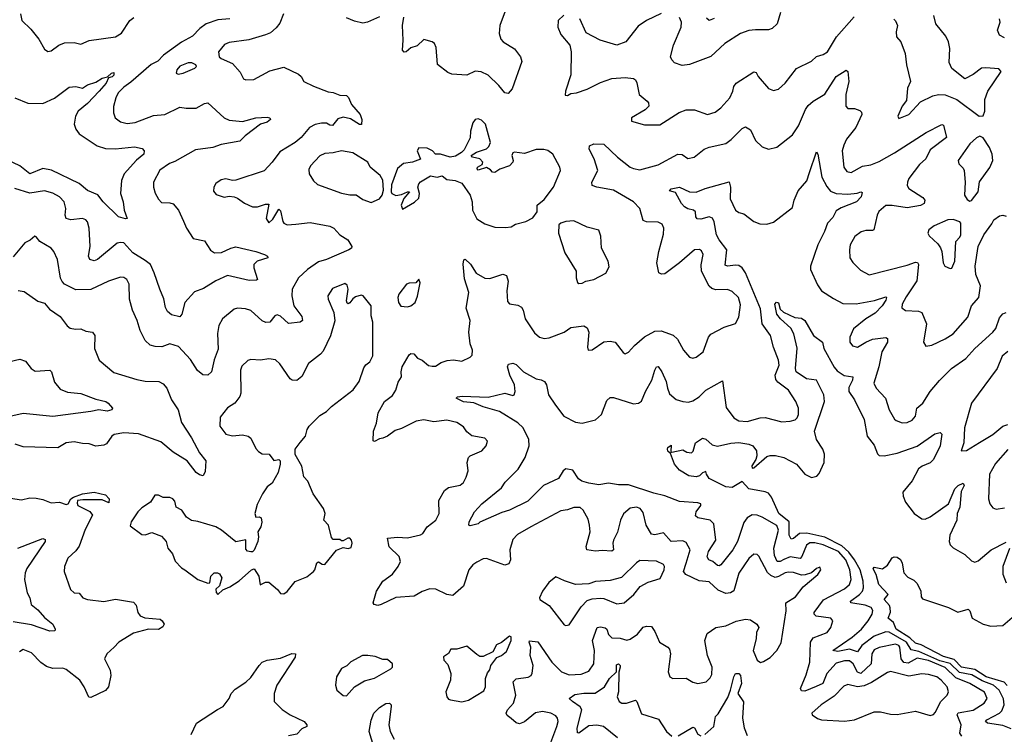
# Model space of a CAD drawing. Extents: x 1995161 to 2088924, y 769148 to 906007.
# Tile 189 of 256: x 2066144 to 2072114, y 812447 to 816779. Entities that reach past the tile are written whole.
import ezdxf

# ---------------------------------------------------------------- set-up
doc = ezdxf.new("R2010")
doc.units = 0

msp = doc.modelspace()

# ---------------------------------------------------------------- linework, layer by layer
at = {"layer": '0CON20XD'}
for points in [[(2069112.5, 816895), (2069055.8, 816744.2), (2069051.9, 816695), (2069061.7, 816661.7), (2069075, 816644.2), (2069145, 816602.5), (2069180, 816555), (2069189.2, 816525), (2069129.4, 816360.6), (2069105, 816331.2), (2069085, 816335.8), (2069050.1, 816380.1), (2068985, 816442.2), (2068942.2, 816462.2), (2068905, 816466.5), (2068855, 816443.1), (2068765, 816448.5), (2068739.3, 816459.3), (2068678.2, 816508.2), (2068670, 816610), (2068658.8, 816635), (2068645, 816646), (2068595, 816659.5), (2068555, 816621.5), (2068515, 816609.4), (2068488, 816585), (2068475, 816582.2), (2068464.6, 816595), (2068468.8, 816655), (2068464.4, 816745), (2068474.2, 816795)], [(2067744.2, 816815.8), (2067722.4, 816757.6), (2067699.8, 816730.2), (2067665, 816700.6), (2067635, 816686.7), (2067533, 816657), (2067415, 816642), (2067385, 816628.8), (2067348.8, 816585), (2067353.3, 816555), (2067365, 816543.8), (2067433.9, 816513.9), (2067481.7, 816461.7), (2067501.1, 816421.1), (2067514.4, 816414.4), (2067563.2, 816416.8), (2067660.3, 816469.7), (2067745, 816492.5), (2067835, 816450), (2067851.2, 816435), (2067866.2, 816405), (2067925, 816375.8), (2068015, 816341.2), (2068045, 816337.1), (2068085, 816321.8), (2068125, 816320), (2068137.4, 816307.4), (2068155.7, 816265), (2068209.4, 816205), (2068217.8, 816175), (2068215.9, 816144.1), (2068205, 816144.2), (2068149.1, 816179.1), (2068105, 816187.9), (2068072.2, 816177.8), (2068041.8, 816138.2), (2068025, 816140), (2068005, 816152.1), (2067975, 816152.3), (2067935, 816143.3), (2067901.5, 816125), (2067850, 816065), (2067815, 816034.6), (2067722.1, 815977.9), (2067675.8, 815915), (2067627.4, 815862.6), (2067455, 815805.7), (2067435, 815804.2), (2067395, 815814.2), (2067365, 815808.6), (2067333.4, 815786.6), (2067320.8, 815765), (2067319.5, 815739.5), (2067335, 815718.8), (2067384.2, 815704.2), (2067415, 815710), (2067445, 815706), (2067465, 815698), (2067506.6, 815666.6), (2067555, 815645.6), (2067586.2, 815643.8), (2067635, 815661.2), (2067655, 815660), (2067639.6, 815575), (2067655, 815548.6), (2067679.7, 815570.3), (2067715, 815630), (2067725, 815620), (2067738.8, 815555), (2067746.7, 815545), (2067765.9, 815535.9), (2067819.1, 815539.1), (2067905, 815550.6), (2068025, 815527.9), (2068048.1, 815515), (2068084.7, 815474.7), (2068133.8, 815445), (2068158, 815405), (2068156, 815395), (2068140, 815385), (2068005, 815326.2), (2067955, 815311.5), (2067888.9, 815265), (2067835.5, 815214.5), (2067795.4, 815145), (2067794.1, 815105), (2067806.8, 815045), (2067855, 814980.8), (2067858.9, 814955), (2067845, 814946.5), (2067775, 814938.1), (2067725, 814982.2), (2067705, 814989.4), (2067690.8, 814985), (2067660, 814945), (2067635.9, 814944.1), (2067615, 814954.3), (2067545, 815015.5), (2067512.7, 815027.3), (2067465, 815030), (2067445, 815023.8), (2067374.6, 814965.4), (2067351.9, 814925), (2067342.9, 814877.1), (2067348.3, 814781.7), (2067323.4, 814716.6), (2067307.5, 814645), (2067285, 814624.5), (2067255, 814626.8), (2067222.2, 814652.2), (2067179.7, 814719.7), (2067107.9, 814797.9), (2067055, 814814.7), (2067006.4, 814796.4), (2066965, 814797.1), (2066935, 814806.9), (2066905.4, 814835), (2066874.6, 814895), (2066856.1, 814956.1), (2066828.5, 815018.5), (2066810.9, 815085), (2066807.9, 815175), (2066794.2, 815205), (2066775, 815216.7), (2066755, 815218.9), (2066682, 815195), (2066575, 815143.3), (2066485, 815142.1), (2066415.6, 815175.6), (2066401.7, 815191.7), (2066392.4, 815212.4), (2066372.9, 815325), (2066352, 815375), (2066336, 815395), (2066266.2, 815435), (2066245, 815462.5), (2066235, 815466.7), (2066207.3, 815442.7), (2066175, 815426), (2066105, 815341.2)], [(2066148.9, 816815), (2066158.1, 816775), (2066212, 816722), (2066260.7, 816660.7), (2066295, 816600), (2066315, 816586.2), (2066335, 816590), (2066381.2, 816625), (2066415, 816639.4), (2066475, 816640.6), (2066515, 816630), (2066565, 816652.9), (2066724.4, 816675.6), (2066762.1, 816697.9), (2066812.9, 816775), (2066837, 816793)], [(2069443.1, 816806.9), (2069408.8, 816775), (2069408, 816735), (2069425, 816690), (2069480, 816625), (2069488, 816585), (2069486.2, 816445), (2069453.3, 816345), (2069451.7, 816321.7), (2069465, 816320), (2069485, 816332.5), (2069520, 816335), (2069585, 816358), (2069665, 816398.6), (2069735, 816423.1), (2069815, 816429.2), (2069865, 816423.8), (2069878.8, 816415), (2069887, 816397), (2069900, 816325), (2069948, 816285), (2069956, 816275), (2069958.8, 816255), (2069937, 816233), (2069853.8, 816185), (2069853.3, 816165), (2069931.7, 816141.7)], [(2070033.6, 816816.4), (2069945, 816774.4), (2069895, 816740), (2069818.8, 816645), (2069765, 816625.6), (2069664.6, 816654.6), (2069579.5, 816699.5), (2069540, 816785)], [(2070758.1, 816821.9), (2070736.1, 816753.9), (2070705.8, 816725), (2070685, 816717.5), (2070605, 816717.9), (2070564.4, 816714.4), (2070515, 816696.5), (2070420.6, 816635), (2070333.9, 816556.1), (2070205, 816507.9), (2070161.7, 816501.7), (2070115, 816518), (2070097.5, 816535), (2070089.4, 816555), (2070108.5, 816625), (2070154.4, 816735), (2070157.5, 816765), (2070145, 816792)], [(2067417.5, 816785), (2067345, 816778.5), (2067275, 816754.6), (2067235.6, 816725), (2067191.1, 816678.9), (2067125, 816643.8), (2067016.3, 816563.7), (2066981.7, 816528.3), (2066941.8, 816508.2), (2066819, 816401), (2066775, 816371.2), (2066741.2, 816335), (2066726.2, 816305), (2066712.5, 816252.5), (2066712.2, 816215), (2066723.1, 816185), (2066755, 816160.5), (2066795, 816150), (2066845, 816156.2), (2066955, 816197.9), (2067025, 816204.6), (2067115, 816250), (2067152.7, 816242.7), (2067215, 816242.5), (2067265, 816272.1), (2067285, 816275.5), (2067383.4, 816183.4), (2067415, 816170.5), (2067495, 816161.8), (2067575, 816183.5), (2067645, 816188.8), (2067661.2, 816185), (2067664.3, 816175), (2067645, 816157.3), (2067605, 816146.9), (2067511.4, 816075), (2067478, 816042), (2067365, 816022.7), (2067314.7, 816005.3), (2067209.4, 815990.6), (2067085, 815919.5), (2067052, 815908), (2066993.6, 815866.3), (2066955.4, 815795), (2066955.4, 815765), (2066965, 815728), (2066985, 815692), (2067005, 815671.4), (2067055, 815669.4), (2067075, 815662.5), (2067107.1, 815625), (2067137.8, 815557.8), (2067155.7, 815515), (2067195, 815453.8), (2067265, 815438), (2067302.1, 815382.1), (2067325, 815365.7), (2067367.3, 815367.3), (2067425, 815394.5), (2067455, 815401.5), (2067575, 815374.5), (2067628.8, 815355), (2067646, 815345), (2067648.8, 815335), (2067584.7, 815315.3), (2067563.9, 815296.1), (2067562.9, 815275), (2067586, 815205), (2067580.7, 815199.3), (2067535, 815197.8), (2067405, 815228), (2067333.7, 815196.3), (2067259.5, 815150.5), (2067205, 815129.4), (2067146.4, 815065), (2067126.5, 814993.5), (2067115, 814978.8), (2067065, 814990.8), (2067040.9, 815010.9), (2067027.5, 815035), (2067018, 815088), (2066994.5, 815145), (2066960.4, 815245), (2066936.4, 815295), (2066905, 815320.4), (2066829.4, 815365), (2066775, 815425.7), (2066755, 815429.4), (2066735, 815424.3), (2066615, 815324.6), (2066595, 815317.9), (2066570, 815325), (2066560.9, 815345), (2066571.2, 815405), (2066565.4, 815515), (2066555, 815554), (2066545, 815565.6), (2066525, 815573.6), (2066455, 815566.8), (2066425.8, 815575), (2066420.4, 815595), (2066424.7, 815635), (2066413.8, 815675), (2066384.8, 815704.8), (2066345, 815727.1), (2066295, 815742.7), (2066205, 815728.2), (2066115, 815755.4)], [(2068325, 816797.5), (2068253.3, 816765), (2068225, 816758.6), (2068175, 816770), (2068125, 816791.2)], [(2069931.7, 816141.7), (2070025, 816142.9), (2070143, 816217), (2070185, 816233.1), (2070235, 816232.9), (2070314.4, 816204.4), (2070361.3, 816218.7), (2070395, 816244.2), (2070449.4, 816305), (2070468.1, 816345), (2070474.5, 816375), (2070488.1, 816395), (2070595, 816464.2), (2070609.7, 816459.7), (2070622.5, 816435), (2070685, 816361.4), (2070715, 816350.8), (2070745, 816357.5), (2070785, 816394.2), (2070855, 816484.2), (2070945, 816527.5), (2070975, 816555.6), (2071015, 816568.2), (2071041.9, 816585), (2071097.3, 816675), (2071203.6, 816796.4)], [(2070355, 816786.7), (2070325, 816774), (2070308.8, 816788.8)], [(2071443.3, 816783.3), (2071455, 816772.5), (2071466, 816745), (2071458, 816705), (2071461.2, 816675), (2071486.2, 816645), (2071514, 816575), (2071522, 816505), (2071545.7, 816405), (2071528, 816365), (2071520.8, 816289.2), (2071495.8, 816255), (2071468.8, 816195), (2071475, 816180), (2071535, 816204), (2071605, 816280.8), (2071681.3, 816318.7), (2071715, 816325.6), (2071755, 816324.4), (2071825.4, 816295.4), (2071962.5, 816195), (2071985, 816196.7), (2071995.5, 816225), (2071996.1, 816295), (2072014.1, 816345), (2072094.2, 816465), (2072081.4, 816481.4), (2072002.2, 816487.8), (2071975, 816485.5), (2071925, 816447.1), (2071875, 816420), (2071795, 816483.8), (2071779.2, 816519.2), (2071783.1, 816605), (2071775.6, 816645.6), (2071759.7, 816679.7), (2071699.2, 816755), (2071687.5, 816805)], [(2072115, 816669.6), (2072084, 816685), (2072072, 816715), (2072089.2, 816765), (2072085.9, 816784.1)], [(2067105, 816448.8), (2067135, 816454.4), (2067206.7, 816485), (2067216.2, 816495), (2067212.5, 816505), (2067187, 816517), (2067165, 816517.1), (2067115, 816496.9), (2067096, 816475), (2067092.5, 816455), (2067105, 816448.8)], [(2066114.2, 816305), (2066194, 816274), (2066285, 816271.8), (2066355, 816302.7), (2066445, 816370.6), (2066485, 816374.4), (2066525, 816364.3), (2066556.1, 816383.9), (2066605, 816400.5), (2066645, 816425.6), (2066677, 816433), (2066701.2, 816455), (2066715, 816458.8), (2066715, 816442.9), (2066705, 816433.1), (2066683, 816427), (2066668.8, 816395), (2066626.6, 816345), (2066555, 816271.8), (2066499.4, 816225), (2066482.5, 816195), (2066473.5, 816145), (2066484.4, 816115), (2066505, 816086.9), (2066614.2, 816015), (2066665, 815998.5), (2066726.1, 815996.1), (2066839.3, 816009.3), (2066887.7, 815997.7), (2066898.8, 815985), (2066896, 815965), (2066851.5, 815928.5), (2066778.1, 815845), (2066761.1, 815805), (2066755.6, 815725), (2066770.8, 815675), (2066777.5, 815625), (2066796.7, 815575), (2066785, 815571.2), (2066743.8, 815585), (2066650.6, 815675), (2066617.1, 815717.1), (2066555, 815744.3), (2066505, 815786.5), (2066337.4, 815867.4), (2066285, 815877.6), (2066205, 815845.8), (2066145, 815893.6), (2066069.1, 815929.1)], [(2069365, 812397.5), (2069401.5, 812495), (2069408.2, 812525), (2069405.4, 812545), (2069395, 812558.2), (2069365, 812576.2), (2069315, 812585.3), (2069272.4, 812577.6), (2069205, 812522.5), (2069175, 812510), (2069155, 812517.5), (2069123.3, 812543.3), (2069100.1, 812560.1), (2069093.2, 812575), (2069101.2, 812595), (2069138.7, 812635), (2069152.9, 812685), (2069135.4, 812765), (2069155, 812782.8), (2069227.2, 812792.8), (2069246.2, 812803.8), (2069252.3, 812817.7), (2069257.3, 812865), (2069239.4, 812925), (2069242.9, 812975), (2069233.1, 813005), (2069235.6, 813014.4), (2069285, 813006.9), (2069370.9, 812885), (2069428.9, 812825), (2069475, 812808), (2069547.9, 812812.1), (2069595, 812829.4), (2069625.4, 812875), (2069628.8, 812955), (2069616.7, 813015), (2069646.2, 813093.8), (2069665, 813098.5), (2069695, 813093.1), (2069704.6, 813084.6), (2069715, 813052.9), (2069735, 813032.1), (2069785, 813029.3), (2069825, 813016.9), (2069845, 813023.1), (2069889.5, 813055), (2069925, 813096.7), (2069945, 813102.9), (2069975, 813100), (2069995, 813071.2), (2070024, 813005), (2070075, 812976), (2070084.2, 812964.2), (2070090, 812935), (2070075.8, 812825), (2070086.7, 812795), (2070105, 812786), (2070185, 812786.9), (2070225, 812764), (2070255, 812755.8), (2070305.6, 812764.4), (2070330.3, 812789.7), (2070340, 812810), (2070343.5, 812855), (2070314.5, 812925), (2070298.1, 813015), (2070311.8, 813058.2), (2070365, 813093.6), (2070425, 813104.5), (2070488, 813132), (2070545.3, 813144.7), (2070575, 813141.5), (2070614.1, 813114.1), (2070625.4, 813095), (2070610.9, 813065), (2070609.3, 813025), (2070592, 812955), (2070615, 812896), (2070635, 812882.5), (2070655, 812887.9), (2070695, 812913.2), (2070734.7, 812955), (2070762.1, 813002.1), (2070791.2, 813195), (2070788.8, 813245), (2070848.8, 813281.2), (2070895, 813341.9), (2070982.5, 813415), (2071002.5, 813445), (2070995, 813460), (2070975, 813452.5), (2070944.4, 813425.6), (2070906.4, 813413.6), (2070885, 813412.7), (2070835, 813428.7), (2070805, 813430.2), (2070785, 813426.7), (2070745, 813403.2), (2070725, 813398.7), (2070699, 813409), (2070679, 813429), (2070625, 813527.5), (2070615, 813537.1), (2070595, 813539.4), (2070565, 813513.3), (2070505, 813424.2), (2070473.5, 813316.5), (2070454.8, 813305.2), (2070425, 813300.8), (2070380.1, 813320.1), (2070325, 813372), (2070265, 813376.7), (2070182.3, 813415), (2070170, 813435), (2070184.7, 813485.3), (2070209.1, 813565), (2070185, 813609.4), (2070165, 813620), (2070095, 813615.3), (2070048.6, 813668.6), (2069995, 813657.3), (2069975, 813660.8), (2069943.2, 813715), (2069925, 813791.4), (2069905.6, 813815), (2069885, 813823.5), (2069845, 813818.9), (2069805, 813784.2), (2069787.3, 813745), (2069768.2, 813671.8), (2069745.4, 813625), (2069741.1, 813605), (2069745.4, 813565), (2069735, 813557.5), (2069675, 813561.9), (2069635, 813557.1), (2069583.8, 813565), (2069579.4, 813585), (2069604.1, 813675), (2069599.7, 813715), (2069591.1, 813751.1), (2069560.4, 813805), (2069541.7, 813821.7), (2069505, 813822.3), (2069465, 813807.3), (2069425, 813801.8), (2069243.3, 813705), (2069162.6, 813657.4), (2069135, 813628), (2069115.5, 813565), (2069120, 813505), (2069110, 813480), (2069085, 813472.7), (2068975, 813512.8), (2068955, 813510.7), (2068915, 813491.3), (2068891.5, 813475), (2068868.2, 813445), (2068834.1, 813345.9), (2068771.2, 813288.8), (2068735, 813295.4), (2068666.5, 813326.5), (2068631.2, 813328.8), (2068585, 813313.3), (2068535, 813284.4), (2068425, 813276.5), (2068335, 813233.8), (2068315, 813228.8), (2068293.6, 813233.6), (2068286.7, 813245), (2068306.9, 813315), (2068345.7, 813375), (2068405, 813418.6), (2068438.5, 813465), (2068452.2, 813495), (2068444.5, 813525), (2068384.3, 813584.3), (2068375, 813636.2), (2068435, 813641.8), (2068495, 813638.2), (2068575, 813655.5), (2068588.9, 813665), (2068615, 813705.8), (2068667.5, 813745), (2068687.8, 813785), (2068685.8, 813865), (2068719.4, 813925), (2068745, 813942.5), (2068815, 813958.1), (2068835, 813974.2), (2068852, 814005), (2068864, 814045), (2068857.5, 814095), (2068865.6, 814124.4), (2068874.6, 814135.4), (2068945.6, 814165), (2068972.7, 814195), (2068980, 814225), (2068965, 814242.7), (2068885, 814257.5), (2068855, 814281.2), (2068835, 814312), (2068795, 814337.5), (2068735, 814351.4), (2068655, 814342), (2068595, 814354.3), (2068547.5, 814345), (2068459.4, 814300.6), (2068421.2, 814288.8), (2068375, 814253.6), (2068345, 814243.3), (2068325, 814239.2), (2068295, 814221.2), (2068287, 814227), (2068288.5, 814285), (2068307.6, 814332.4), (2068318.5, 814395), (2068356.7, 814465), (2068405, 814500.8), (2068425, 814533.8), (2068439.1, 814580.9), (2068458.6, 814615), (2068456.7, 814645), (2068463.5, 814675), (2068505, 814748), (2068515, 814756), (2068534.2, 814754.2), (2068556.4, 814726.4), (2068585, 814716), (2068623.6, 814683.6), (2068645, 814678), (2068665, 814678.8), (2068699.7, 814700.3), (2068737, 814713), (2068775, 814717.1), (2068825, 814710), (2068875, 814733.1), (2068887.1, 814745), (2068890.6, 814775), (2068876.2, 814815), (2068866.9, 814885), (2068875.5, 814955), (2068850.6, 815030.6), (2068866.9, 815125), (2068842.1, 815207.9), (2068833.2, 815296.8), (2068836.2, 815323.8), (2068845, 815328), (2068877.6, 815297.6), (2068912.7, 815242.8), (2068965, 815213.1), (2068995, 815211.2), (2069072.7, 815237.3), (2069095, 815228.8), (2069106.4, 815195), (2069097.3, 815135), (2069101.7, 815071.7), (2069115, 815056), (2069165, 815049.4), (2069186.4, 815036.4), (2069197.4, 815017.4), (2069210, 814965), (2069265, 814881.2), (2069295, 814854), (2069325, 814845.7), (2069355, 814850), (2069445, 814884.4), (2069485, 814912.5), (2069565, 814924.2), (2069585, 814911.2), (2069595.8, 814885), (2069586.7, 814795), (2069590, 814775), (2069615, 814777.5), (2069685, 814826), (2069725, 814830.8), (2069755, 814823.8), (2069802.3, 814762.3), (2069815, 814754), (2069835, 814763.3), (2069871.2, 814805), (2069932.8, 814857.2), (2069995, 814890.5), (2070032.7, 814892.7), (2070106.6, 814866.6), (2070132.6, 814842.6), (2070168.6, 814775), (2070205, 814734), (2070225, 814727.5), (2070246.3, 814733.7), (2070287.5, 814765), (2070320, 814855), (2070335, 814873.8), (2070415, 814916), (2070485, 814936.7), (2070504.2, 814975), (2070515, 815050), (2070503.3, 815095), (2070465, 815132.5), (2070435, 815142.9), (2070365, 815140.9), (2070340.2, 815150.2), (2070324.2, 815164.2), (2070277.7, 815255), (2070276.3, 815293.7), (2070288.6, 815355), (2070277.4, 815377.4), (2070265.5, 815385.5), (2070235, 815384.3), (2070145.3, 815304.7), (2070055, 815238.1), (2070035, 815235.8), (2070018.8, 815245), (2070007.8, 815305), (2070019.1, 815375), (2070048.3, 815478.3), (2070049.2, 815515), (2070039.5, 815539.5), (2070015, 815552), (2069944.6, 815554.6), (2069925, 815562.5), (2069903.8, 815635), (2069865.6, 815675), (2069745, 815745.5), (2069643.4, 815763.4), (2069615.8, 815775), (2069612.5, 815795), (2069650, 815865), (2069627.5, 815935), (2069597.5, 815995), (2069600, 816015), (2069625, 816026), (2069685, 816024.3), (2069768.2, 815945), (2069845, 815886.2), (2069865, 815876.2), (2069905, 815869.5), (2070015, 815900.4), (2070135, 815964.4), (2070161.7, 815961.7), (2070195, 815938.8), (2070234.1, 815945.9), (2070295, 815994.4), (2070325, 816006.4), (2070425, 816028.8), (2070457.4, 816052.6), (2070525, 816120), (2070545, 816129.2), (2070575, 816110.8), (2070605, 816046), (2070645, 816008.8), (2070685, 815994.2), (2070735, 816006.2), (2070829.3, 816080.7), (2070867.1, 816135), (2070908.2, 816235), (2070925, 816259.5), (2070954.7, 816285.3), (2071025, 816328.5), (2071094.4, 816435), (2071155, 816473.3), (2071166, 816465), (2071170.6, 816405), (2071152.7, 816325), (2071152.9, 816255), (2071165, 816241.9), (2071205, 816240), (2071238.2, 816228.2), (2071248.5, 816218.5), (2071250, 816205), (2071214.7, 816125.3), (2071158.1, 816055), (2071142, 816018), (2071131.8, 815985), (2071140.5, 815885), (2071159.6, 815859.6), (2071185, 815853.8), (2071255, 815890.4), (2071305, 815899.7), (2071355, 815920.4), (2071447.9, 815972.1), (2071640, 816095), (2071735, 816143.1), (2071745, 816140), (2071764.5, 816065), (2071665, 815991.1), (2071638.7, 815935), (2071599.1, 815900.9), (2071535, 815815.6), (2071526.4, 815795), (2071525.6, 815775), (2071536, 815756), (2071620.7, 815700.7), (2071631.3, 815685), (2071629.2, 815665), (2071606.9, 815653.1), (2071525, 815638.7), (2071435, 815653.6)], [(2069089.5, 815519.5), (2069125, 815523.8), (2069149.7, 815540.3), (2069213.9, 815556.1), (2069255, 815577.5), (2069282.5, 815615), (2069282.5, 815655), (2069325, 815690), (2069380, 815765), (2069422.9, 815865), (2069418.6, 815885), (2069377.5, 815965), (2069346.8, 815986.8), (2069323.1, 815993.1), (2069275, 815991.8), (2069205, 815968.1), (2069145, 815977.1), (2069135, 815971.2), (2069128, 815955), (2069136.7, 815925), (2069133.8, 815915), (2069115, 815893.8), (2069056.1, 815873.9), (2069025, 815853.3), (2069010, 815855), (2068999.3, 815869.3), (2068975, 815882.5), (2068925, 815867.5), (2068917.5, 815875), (2068920, 815885), (2068948.3, 815901.7), (2068952.5, 815915), (2068935, 815936.7), (2068890, 815945), (2068882.5, 815955), (2068914.2, 815975.8), (2068974.3, 815995.7), (2068988.9, 816011.1), (2068998.1, 816035), (2068968, 816145), (2068945, 816170), (2068925, 816178.8), (2068905, 816173.3), (2068891.2, 816155), (2068877, 816103), (2068875, 816062.5), (2068839.2, 815990.8), (2068823.3, 815975), (2068787.5, 815952.5), (2068754.1, 815945.9), (2068695, 815963.8), (2068665, 815963.3), (2068647.5, 815985), (2068615, 816000), (2068565, 816002.5), (2068553.8, 815985), (2068575, 815933.3), (2068525, 815915.6), (2068472.3, 815907.7), (2068435, 815876.7), (2068397.7, 815777.7), (2068396.1, 815736.1), (2068401.2, 815725), (2068425, 815714), (2068460, 815720), (2068495, 815736.7), (2068507.5, 815735), (2068474, 815696), (2068456.7, 815655), (2068465, 815630), (2068537.3, 815672.7), (2068563.6, 815696.4), (2068568.8, 815725), (2068557.5, 815765), (2068563.8, 815785), (2068574.2, 815795.8), (2068635, 815832.5), (2068675, 815824.2), (2068705, 815832.5), (2068735, 815811.2), (2068785, 815804), (2068825, 815787.5), (2068875.9, 815715.9), (2068888, 815675), (2068889.2, 815625), (2068915, 815571.2), (2068965, 815542), (2069025, 815522.5), (2069089.5, 815519.5)], [(2071905, 815680), (2071915, 815682.5), (2071955.6, 815735), (2071963, 815797), (2072027.3, 815882.7), (2072043.8, 815925), (2072040, 815965), (2072024.2, 816005), (2071985, 816063.3), (2071965, 816073.3), (2071945.9, 816064.1), (2071905, 816026.2), (2071833.8, 815925), (2071838.8, 815905), (2071865, 815880), (2071871.2, 815865), (2071876.2, 815795), (2071872.5, 815715), (2071889.5, 815689.5), (2071905, 815680)], [(2068275, 815672), (2068325, 815692.9), (2068341.9, 815715), (2068350.6, 815745), (2068345.5, 815805.5), (2068330, 815835), (2068270, 815885), (2068256, 815915), (2068165, 815971.4), (2068095, 815984.4), (2068045, 815971.8), (2067995, 815969.1), (2067965, 815954.4), (2067906.9, 815893.1), (2067898.3, 815871.7), (2067899.1, 815845), (2067925, 815803.3), (2067950.2, 815780.2), (2068095, 815727.5), (2068145, 815717.1), (2068185, 815717.5), (2068225, 815690), (2068275, 815672)], [(2071856.1, 812436.1), (2071843.7, 812455), (2071851.9, 812505), (2071828.5, 812565), (2071835, 812578.2), (2071925, 812593.6), (2071992.2, 812635), (2072011.1, 812665), (2071995, 812701.8), (2071904.6, 812755), (2071819.3, 812789.3), (2071755, 812852.9), (2071655.1, 812895.1), (2071585, 812908.9), (2071530.7, 812879.3), (2071505, 812881.4), (2071489.4, 812905), (2071481.1, 812975), (2071474.5, 812985), (2071455, 812993.6), (2071355, 812973.5), (2071325, 812958.5), (2071311.8, 812935), (2071306.2, 812875), (2071245, 812815.8), (2071225, 812823.5), (2071197, 812875), (2071175, 812891.7), (2071145, 812893), (2071095, 812877.6), (2071037.1, 812815), (2071014, 812756), (2070973.5, 812736.5), (2070905, 812708.7), (2070885, 812711.1), (2070878.2, 812725), (2070912.4, 812807.6), (2070934.7, 812884.7), (2070939.8, 813005), (2070955, 813031.3), (2071040, 813065), (2071063.3, 813095), (2071074, 813135), (2071061.4, 813151.4), (2070974.2, 813164.2), (2070961.5, 813175), (2070961.2, 813185), (2071018, 813262), (2071145, 813328.1), (2071175.5, 813354.5), (2071186, 813385), (2071178.5, 813445), (2071153.7, 813505), (2071108.5, 813555), (2071015, 813595.5), (2070965, 813608), (2070935, 813607.1), (2070915.6, 813594.4), (2070887.4, 813525), (2070876.2, 813513.8), (2070815, 813523.1), (2070777, 813507), (2070755, 813494.2), (2070737.5, 813495), (2070721.7, 813531.7), (2070717.6, 813575), (2070745.2, 813685), (2070735, 813713.1), (2070645, 813763.8), (2070615, 813775.5), (2070585, 813777.8), (2070555, 813760), (2070535, 813731.9), (2070496.7, 813615), (2070468.9, 813565), (2070395, 813474.2), (2070385, 813468.6), (2070375, 813471.1), (2070346.9, 813495), (2070322.2, 813505), (2070313, 813523), (2070320.2, 813555), (2070364.1, 813625), (2070352.4, 813722.4), (2070330, 813745), (2070255, 813759.6), (2070241.5, 813771.5), (2070245.4, 813795), (2070273.6, 813835), (2070274.2, 813845), (2070255, 813851.2), (2070145, 813858.1), (2070055, 813893.6), (2069989.7, 813909.7), (2069835, 813959.2), (2069775, 813960), (2069715, 813969.1), (2069655, 813958.9), (2069595, 813970), (2069552.4, 813982.4), (2069533.3, 813995), (2069498.3, 814048.3), (2069455, 814056.2), (2069439.1, 814045), (2069411.5, 813998.5), (2069319.2, 813955), (2069225, 813860.4), (2069115, 813806.2), (2069067.9, 813792.1), (2068935, 813732.5), (2068925, 813723.3), (2068875, 813710), (2068867.5, 813715), (2068868.8, 813735), (2068902.5, 813795), (2068947.1, 813845), (2069065, 813941.1), (2069088.1, 813975), (2069166.2, 814053.8), (2069208.9, 814125), (2069233.3, 814195), (2069232.2, 814235), (2069196.4, 814305), (2069164.4, 814335), (2069053.1, 814405), (2068955, 814431.4), (2068897.1, 814457.1), (2068835, 814463.3), (2068790, 814485), (2068798, 814492), (2068826.9, 814496.9), (2068985, 814490.4), (2069085, 814515.6), (2069135, 814501.2), (2069142.5, 814505), (2069149.2, 814525), (2069144.3, 814565), (2069116.5, 814625), (2069102, 814675), (2069108.8, 814691.2), (2069135, 814697.5), (2069155, 814688), (2069198.8, 814645), (2069275, 814602.2), (2069306.4, 814596.4), (2069325.8, 814585), (2069338.9, 814565), (2069350.6, 814505), (2069393.3, 814443.3), (2069444.3, 814375), (2069515, 814340), (2069555, 814333.6), (2069635, 814354.4), (2069672.5, 814385), (2069705, 814470), (2069725, 814488), (2069745, 814488.6), (2069865, 814450), (2069895.5, 814454.5), (2069915, 814465.8), (2069938.8, 814525), (2069976.8, 814595), (2069995, 814654.2), (2070005, 814674.2), (2070015, 814676.9), (2070038.5, 814645), (2070064.6, 814585), (2070071.1, 814545), (2070085, 814511.9), (2070125, 814476.7), (2070164.5, 814464.5), (2070198.7, 814461.3), (2070225, 814468.6), (2070265, 814492.9), (2070305, 814532.5), (2070405, 814590), (2070427.4, 814427.4), (2070475, 814366), (2070505, 814347.1), (2070554.4, 814344.4), (2070634.5, 814365.5), (2070665, 814366.7), (2070765, 814341.1), (2070815.9, 814345.9), (2070845.5, 814354.5), (2070857.5, 814365), (2070865.6, 814385), (2070865.6, 814425), (2070851.1, 814465), (2070805, 814534.3), (2070740.9, 814580.9), (2070728, 814598), (2070724.7, 814625.3), (2070748.5, 814685), (2070745.4, 814715), (2070714, 814795), (2070697.1, 814865), (2070645.8, 814935), (2070636.2, 815026.2), (2070545, 815244.4), (2070525, 815275.5), (2070505, 815288.9), (2070485, 815291.8), (2070435, 815284.7), (2070421.6, 815291.6), (2070431.8, 815385), (2070384.4, 815444.4), (2070369, 815475), (2070355, 815553.8), (2070345, 815575.6), (2070325, 815584.6), (2070275, 815570), (2070252, 815572), (2070243.6, 815583.6), (2070241.9, 815615), (2070230, 815625), (2070195, 815632.9), (2070175, 815645.3), (2070156.9, 815665), (2070120.9, 815730.9), (2070085, 815742.5), (2070095, 815753.3), (2070145, 815763.1), (2070205, 815736.2), (2070245, 815733.3), (2070300, 815755), (2070445, 815796.2), (2070454.6, 815764.6), (2070452.3, 815692.3), (2070485.3, 815625.3), (2070505, 815610.5), (2070535, 815601.9), (2070596.2, 815555), (2070632.6, 815542.6), (2070675, 815540), (2070715, 815552.5), (2070829.9, 815640.1), (2070839.6, 815685), (2070865, 815742.5), (2070916.6, 815803.4), (2070933.8, 815853.8), (2070975, 815977.5), (2070982.5, 815965), (2071006.9, 815825), (2071037.6, 815767.6), (2071060.4, 815740.4), (2071095, 815725.4), (2071165, 815720.8), (2071222.6, 815727.4), (2071245, 815736), (2071251.7, 815731.7), (2071245.7, 815705), (2071218.6, 815675), (2071125, 815638.9), (2071095, 815621.1), (2071075, 815580), (2071042.7, 815545), (2071024.5, 815495), (2070982.9, 815415), (2070938.6, 815285), (2070939.2, 815265), (2070982.1, 815172.1), (2071006, 815136), (2071078.3, 815088.3), (2071135, 815059.4), (2071215, 815055.9), (2071327.4, 815077.4), (2071395, 815099.2), (2071399.2, 815095), (2071395, 815078.6), (2071373.3, 815045), (2071330.6, 814999.4), (2071274.6, 814965), (2071199.4, 814905), (2071177.8, 814855), (2071177.5, 814825), (2071192.8, 814802.8), (2071225, 814793.1), (2071274.8, 814825.2), (2071315, 814842.8), (2071395, 814852.9), (2071406.4, 814846.4), (2071405.5, 814825), (2071370.8, 814765), (2071353.2, 814675), (2071322.7, 814575), (2071336.5, 814546.5), (2071394.5, 814485), (2071416.4, 814415), (2071448.3, 814358.3), (2071458.5, 814348.5), (2071495.7, 814335.7), (2071525, 814337.8), (2071555, 814350.6), (2071575, 814376), (2071583.6, 814425), (2071620.5, 814455), (2071664.6, 814525), (2071721.7, 814591.7), (2071793.6, 814665), (2071881.1, 814725), (2071934.8, 814785.2), (2072045.3, 814884.7), (2072062.3, 814907.7), (2072085, 814971.2), (2072105, 814996.2), (2072125, 815003.8)], [(2071435, 815653.6), (2071395, 815653.5), (2071354.2, 815615.8), (2071342.9, 815595), (2071324, 815505), (2071315, 815500.5), (2071275, 815502.3), (2071246.5, 815493.5), (2071207.8, 815465), (2071179.5, 815415), (2071174.5, 815385), (2071177.8, 815335), (2071195, 815307.5), (2071241.2, 815261.2), (2071295, 815233.5), (2071525, 815291.1), (2071575, 815310.3), (2071587.9, 815307.9), (2071594.7, 815294.7), (2071584.7, 815195.3), (2071520, 815100), (2071494.7, 815055), (2071491.9, 815031.9), (2071515, 815016.8), (2071593.1, 815013.1), (2071615, 815003.3), (2071643.1, 814935), (2071624.2, 814825), (2071639.3, 814799.3), (2071675, 814805.8), (2071755.9, 814844.1), (2071805, 814874.4), (2071893.1, 814975), (2071914.6, 815045), (2071960, 815095), (2071968.9, 815165), (2071941.2, 815235), (2071938.4, 815285), (2071955.5, 815405), (2071989.7, 815475), (2072038.9, 815541.1), (2072050, 815565), (2072085, 815591.1), (2072105, 815594.3), (2072125, 815588.6)], [(2069535, 815180), (2069555, 815181.2), (2069576.1, 815193.9), (2069625, 815204), (2069697.7, 815242.3), (2069718.3, 815281.7), (2069712.5, 815315), (2069672.5, 815395), (2069667.3, 815467.3), (2069655, 815503.3), (2069585, 815522.5), (2069505, 815560), (2069455, 815556.7), (2069425, 815546.7), (2069413.9, 815536.1), (2069411.2, 815485), (2069448.8, 815365), (2069517.5, 815255), (2069517.5, 815215), (2069526.4, 815186.4), (2069535, 815180)], [(2071785, 815270), (2071795, 815273.3), (2071814.3, 815315.7), (2071820.8, 815435), (2071845, 815460), (2071850.9, 815475), (2071850, 815545), (2071843.6, 815553.6), (2071805, 815568), (2071772.5, 815565), (2071689.7, 815530.3), (2071656.2, 815505), (2071650, 815485), (2071658.3, 815468.3), (2071710.7, 815420.7), (2071726.4, 815396.4), (2071734.4, 815375), (2071742.9, 815305), (2071754, 815285), (2071785, 815270)], [(2068495, 815038.8), (2068515, 815043.8), (2068541.2, 815065), (2068557, 815103), (2068572.5, 815185), (2068565, 815206.2), (2068546.2, 815183.8), (2068505, 815182), (2068490, 815175), (2068443.8, 815115), (2068436.7, 815095), (2068441.2, 815065), (2068455, 815043.3), (2068495, 815038.8)], [(2066135, 815138), (2066171.7, 815131.7), (2066255, 815073.8), (2066295, 815060), (2066324.5, 815024.5), (2066389.1, 814979.1), (2066432.6, 814922.6), (2066449.7, 814909.7), (2066482.2, 814902.2), (2066515, 814904.4), (2066545, 814891.4), (2066585.5, 814885.5), (2066599.4, 814865), (2066598.6, 814785), (2066625.8, 814715), (2066715, 814640.6), (2066855, 814598.1), (2066905, 814588.9), (2066987.5, 814585), (2067015, 814570.8), (2067035.4, 814545.4), (2067065.4, 814475.4), (2067105.4, 814415), (2067125, 814337.5), (2067186.2, 814245), (2067235, 814152.5), (2067272.9, 814105), (2067269.3, 814040.7), (2067256.7, 814015), (2067235, 814020), (2067215, 814033.8), (2067160, 814105), (2067075, 814156.9), (2067000.5, 814220.5), (2066865, 814268.4), (2066775, 814273.8), (2066716.7, 814265), (2066703.1, 814255), (2066671.5, 814208.5), (2066655, 814199.5), (2066605, 814192.9), (2066565, 814208.5), (2066525, 814209.6), (2066475, 814220.9), (2066425, 814213.3), (2066374.5, 814184.5), (2066165, 814190.4), (2066116.9, 814206.9)], [(2067345, 813294.4), (2067376.1, 813323.9), (2067418.4, 813341.6), (2067475, 813378), (2067550, 813445), (2067565, 813450), (2067593.3, 813405), (2067603, 813353), (2067635, 813370), (2067655, 813370), (2067708, 813325), (2067725, 813301.2), (2067745, 813298.1), (2067765, 813311.9), (2067815, 813372.5), (2067885, 813402.5), (2067925, 813433.8), (2067934, 813445), (2067945, 813487.5), (2067955, 813492.5), (2067978.3, 813478.3), (2067995, 813476.7), (2068065, 813562.5), (2068105, 813580), (2068135, 813572.5), (2068155, 813580), (2068160, 813605), (2068156.2, 813625), (2068145, 813636.7), (2068133, 813637), (2068105, 813620), (2068095, 813620), (2068085, 813627.5), (2068045, 813627.5), (2068035, 813640), (2068016.7, 813715), (2067988.8, 813745), (2067995.8, 813785), (2067986, 813815), (2067924.2, 813905), (2067892, 813982), (2067867.3, 814007.3), (2067855, 814072.5), (2067814.3, 814144.3), (2067814.3, 814175), (2067844.1, 814215.9), (2067878, 814255), (2067888, 814295), (2067900, 814315), (2067965, 814380), (2068005, 814403.8), (2068035, 814434), (2068165.5, 814534.5), (2068202.9, 814585), (2068230.6, 814669.4), (2068242.8, 814687.2), (2068267.5, 814705), (2068285, 814742.5), (2068286, 814945), (2068276.2, 814985), (2068276, 815045), (2068226.2, 815105), (2068215, 815109.2), (2068181.2, 815098.8), (2068163.1, 815086.9), (2068145, 815063.8), (2068135, 815057.5), (2068130.7, 815060.7), (2068126.7, 815075), (2068136.5, 815145), (2068129.2, 815169.2), (2068115, 815180.8), (2068041.1, 815148.9), (2068012.5, 815105), (2068014.4, 815085), (2068049.4, 815005), (2068054.2, 814954.2), (2068027.9, 814862.1), (2067985, 814770.8), (2067968.8, 814751.2), (2067894.4, 814695.6), (2067855, 814616.7), (2067825, 814591.2), (2067796.7, 814593.3), (2067785, 814601.2), (2067722.2, 814692.2), (2067695, 814717.5), (2067655.7, 814724.3), (2067605, 814715.8), (2067545, 814720), (2067526.8, 814713.2), (2067492, 814678), (2067482.5, 814655), (2067484.5, 814515.5), (2067478.1, 814495), (2067447.8, 814455), (2067404.6, 814425.4), (2067360.3, 814369.7), (2067358.6, 814315), (2067395, 814265.8), (2067434.2, 814255.8), (2067495, 814262.2), (2067530, 814255), (2067545, 814243.3), (2067575, 814180), (2067591.7, 814161.7), (2067615, 814148), (2067657.5, 814145), (2067685, 814106.7), (2067715, 814112.5), (2067722.5, 814105), (2067723.8, 814085), (2067711.4, 814035), (2067675, 813970), (2067645, 813946.7), (2067617.1, 813905), (2067585, 813840), (2067570, 813785), (2067575, 813763.8), (2067596, 813766), (2067608.8, 813758.8), (2067612.3, 813732.3), (2067605.8, 813705), (2067587.5, 813675), (2067592.5, 813645), (2067587.5, 813615), (2067566.1, 813563.9), (2067556.2, 813553.8), (2067545, 813552.5), (2067525, 813557.5), (2067515, 813570), (2067515, 813626.2), (2067455, 813614.4), (2067368.8, 813685), (2067333.3, 813705), (2067225, 813738), (2067185, 813743.3), (2067155, 813762.5), (2067126.4, 813806.4), (2067092.5, 813825), (2067085, 813860), (2067072.5, 813875), (2067053.6, 813883.6), (2067013.6, 813883.6), (2066985, 813897.5), (2066963.8, 813896.2), (2066937.5, 813855), (2066885, 813820.8), (2066860.4, 813795), (2066819.6, 813735), (2066815, 813711.2), (2066885, 813657.8), (2066905, 813655.5), (2066945, 813671.4), (2067005, 813648.6), (2067031.5, 813615), (2067042.7, 813575), (2067071.2, 813541.2), (2067085.9, 813495.9), (2067125, 813455.6), (2067145, 813444.5), (2067224.2, 813385), (2067285, 813362.5), (2067297.5, 813365), (2067303.3, 813405), (2067322.5, 813425), (2067343, 813427), (2067355, 813420), (2067370, 813395), (2067355, 813346.7), (2067332.9, 813327.1), (2067335, 813307.5), (2067345, 813294.4)], [(2070266, 814015), (2070245, 814008.2), (2070201.2, 814015), (2070145, 814047.8), (2070115, 814084.3), (2070089.3, 814149.3), (2070075, 814163.3), (2070072, 814175), (2070075, 814186.7), (2070095, 814200), (2070092.5, 814162.5), (2070098.3, 814158.3), (2070165, 814172.5), (2070188.3, 814158.3), (2070217, 814153), (2070227, 814163), (2070242, 814215), (2070285, 814243.1), (2070305, 814235.5), (2070342.4, 814202.4), (2070375, 814193.3), (2070455, 814211.8), (2070505, 814215.8), (2070564.7, 814205.3), (2070588.9, 814195), (2070612.3, 814165), (2070614.6, 814135.4), (2070607.7, 814112.3), (2070584.3, 814075), (2070585, 814061.2), (2070595, 814063.5), (2070675, 814130.3), (2070695, 814137), (2070726.3, 814136.3), (2070778, 814125), (2070854.6, 814084.6), (2070904.3, 814024.3), (2070945, 814004.6), (2070977.3, 814012.7), (2070991.8, 814028.2), (2071021.5, 814095), (2071023.6, 814145), (2071014, 814175), (2070975.6, 814235), (2070963.2, 814285), (2071023.3, 814465), (2071019.6, 814505), (2070975, 814594.2), (2070915, 814602.4), (2070853.1, 814645), (2070847.9, 814665), (2070858.9, 814788.9), (2070838.9, 814875), (2070819.7, 814909.7), (2070757.7, 814965), (2070734.7, 814994.7), (2070722.9, 815055), (2070733.8, 815066.2), (2070745, 815062.5), (2070755.7, 815025), (2070776, 815006), (2070845, 814974.3), (2070885, 814969.4), (2070905.4, 814955.4), (2070957.8, 814865), (2071011.2, 814825), (2071018.9, 814785), (2071083.4, 814673.4), (2071101.4, 814651.4), (2071143.2, 814623.2), (2071195.8, 814615), (2071192.9, 814595), (2071171.2, 814548.8), (2071171.8, 814525), (2071205.2, 814475.2), (2071264.6, 814354.6), (2071282.7, 814255), (2071325, 814200), (2071345, 814146.7), (2071355, 814138), (2071385, 814134.6), (2071465, 814150.7), (2071585.3, 814194.7), (2071692.1, 814267.9), (2071725, 814276), (2071735, 814267.5), (2071726.1, 814195), (2071685, 814112.7), (2071665, 814093.3), (2071617.1, 814072.9), (2071594.3, 814055.7), (2071555.2, 813984.7), (2071499.4, 813915), (2071500.4, 813890.4), (2071514.7, 813854.7), (2071567.1, 813785), (2071615, 813752.9), (2071635, 813751.9), (2071665, 813765.5), (2071776.3, 813843.7), (2071815, 813934.4), (2071835, 813955.9), (2071865, 813968.6), (2071871.2, 813955), (2071851.8, 813918.2), (2071845.3, 813825), (2071827.5, 813785), (2071825.3, 813745), (2071783.1, 813655), (2071780, 813615), (2071785.7, 813595), (2071805, 813577.1), (2071875, 813536.9), (2071915, 813499.2), (2071935, 813491.4), (2071955, 813499.4), (2072035, 813565.4), (2072125, 813611.4)], [(2066085, 814708.1), (2066145, 814720.6), (2066178.8, 814708.8), (2066213.3, 814665), (2066237.7, 814647.7), (2066326.7, 814655), (2066336.9, 814645), (2066355, 814582), (2066389.8, 814539.8), (2066435, 814520.9), (2066515, 814513.3), (2066605, 814479.1), (2066665.5, 814465.5), (2066680, 814455), (2066707.5, 814425), (2066702.5, 814415), (2066675, 814406.2), (2066624.3, 814414.3), (2066575, 814403.6), (2066345, 814373.3), (2066165, 814391.5), (2066085, 814373.3)], [(2072135, 814767.5), (2072100.3, 814739.7), (2072070.9, 814665), (2071914.6, 814455), (2071872.3, 814305), (2071869.1, 814215), (2071853.3, 814165), (2071885, 814168.6), (2071964.7, 814215.3), (2072045, 814264.6), (2072106, 814315), (2072135, 814325.5)], [(2072135, 814174), (2072060.6, 814089.4), (2072024.6, 814024.6), (2072018.9, 813875), (2072025.7, 813845), (2072045, 813819.2), (2072065, 813812.9), (2072115, 813819.5)], [(2072155, 812480.9), (2072105, 812501.1), (2072012, 812515), (2072000.6, 812525), (2072008.9, 812535), (2072084.4, 812574.4), (2072099.9, 812590.1), (2072114, 812625), (2072108.5, 812661.5), (2072082.4, 812715), (2072047.8, 812745), (2071980.3, 812770.3), (2071917.4, 812807.4), (2071842.1, 812822.1), (2071785, 812876.5), (2071722.8, 812892.8), (2071595, 812949.5), (2071548.9, 812958.9), (2071521.7, 813005), (2071415, 813065.5), (2071395, 813068.2), (2071325, 813042.5), (2071249.4, 812985), (2071225, 812946.2), (2071175, 812963.4), (2071105, 812948.9), (2071074.2, 812954.2), (2071190.9, 813035), (2071247.3, 813085), (2071288.4, 813135), (2071313.5, 813175), (2071317.4, 813197.4), (2071306.4, 813216.4), (2071270.1, 813229.9), (2071183.1, 813245), (2071181.5, 813255), (2071235.7, 813294.3), (2071253.8, 813315), (2071261.3, 813335), (2071258.3, 813375), (2071239.3, 813445), (2071206.8, 813505), (2071171.8, 813551.8), (2071128.9, 813588.9), (2071025, 813641.9), (2070916.1, 813666.1), (2070871.8, 813665), (2070835, 813634.7), (2070820.9, 813630.8), (2070809.9, 813655), (2070809.2, 813735), (2070746.3, 813785), (2070703.1, 813885), (2070685, 813908), (2070665, 813917.6), (2070565, 813935.6), (2070525, 813980), (2070465, 813943.3), (2070425, 813946.9), (2070325, 813997.5), (2070307.5, 814025), (2070305, 814040), (2070285, 814032.5), (2070266, 814015)], [(2066087.9, 813877.9), (2066155, 813867.7), (2066205, 813880), (2066245, 813878.5), (2066285, 813871.5), (2066335, 813850), (2066385, 813854.4), (2066425, 813841.1), (2066438, 813845), (2066455, 813873.8), (2066470, 813885), (2066525, 813905.5), (2066595, 813915.5), (2066665, 813898.6), (2066685.7, 813875), (2066685, 813851.2), (2066645, 813869.5), (2066527.9, 813867.9), (2066495.7, 813864.3), (2066492.2, 813847.8), (2066497.5, 813835), (2066568.6, 813798.6), (2066585.6, 813775), (2066542.1, 813687.9), (2066505, 813587.5), (2066485, 813559.4), (2066436.9, 813515), (2066415.5, 813464.5), (2066413.4, 813433.4), (2066451.9, 813325), (2066475, 813305.6), (2066505, 813301.9), (2066527.1, 813275), (2066555, 813263.4), (2066655, 813252.1), (2066725, 813266.9), (2066835, 813247.5), (2066850.3, 813230.3), (2066860.5, 813185), (2066875.6, 813165), (2066903.9, 813153.9), (2066995, 813145.4), (2067008.6, 813135), (2067019.2, 813115), (2067012.1, 813097.9), (2066985, 813082.9), (2066924.5, 813084.5), (2066835, 813060.8), (2066745, 813005.5), (2066716.9, 812975), (2066671.9, 812935), (2066658.1, 812905), (2066693.5, 812835), (2066696.7, 812803.3), (2066682.9, 812735), (2066665, 812712), (2066575, 812670), (2066562.7, 812672.7), (2066534.5, 812735), (2066507.9, 812775), (2066425, 812840), (2066405, 812847.8), (2066345, 812846.9), (2066307.7, 812857.7), (2066272.3, 812882.3), (2066215, 812941.4), (2066165, 812962), (2066143.1, 812946.9)], [(2066132.5, 813575), (2066285, 813633.3), (2066298.3, 813628.3), (2066298, 813615), (2066187.3, 813452.7), (2066176.5, 813425), (2066173.1, 813385), (2066189.5, 813305), (2066205.5, 813275), (2066214, 813235), (2066255, 813202.2), (2066294.4, 813155), (2066344.3, 813115), (2066360, 813085), (2066356.7, 813075), (2066326.8, 813073.2), (2066215, 813110), (2066105, 813128)], [(2072132.4, 812742.4), (2072112.7, 812762.7), (2072004.7, 812795), (2071935, 812840.7), (2071855, 812853.3), (2071809.8, 812899.8), (2071745, 812919.1), (2071609.4, 812989.4), (2071575, 812999.8), (2071542.2, 813032.2), (2071457.8, 813085), (2071441.9, 813125), (2071410.8, 813150.8), (2071423.1, 813186.9), (2071422.9, 813212.9), (2071417.5, 813227.5), (2071386, 813265), (2071410, 813295), (2071354, 813355), (2071336.7, 813415), (2071319.3, 813450.7), (2071325, 813460), (2071375, 813450), (2071405, 813472.5), (2071433.6, 813516.4), (2071447, 813523), (2071465, 813520), (2071485, 813507.5), (2071494.2, 813485), (2071505.4, 813425), (2071529.1, 813399.2), (2071565, 813380.7), (2071585, 813362.2), (2071607.3, 813315), (2071610, 813280), (2071617.7, 813267.7), (2071775, 813215.8), (2071832.3, 813187.7), (2071895, 813206.7), (2071906, 813195), (2071920.2, 813150.2), (2071985, 813114.4), (2072032.4, 813102.4), (2072105, 813106.7), (2072205, 813191.9)], [(2072145, 813572.5), (2072104.5, 813465), (2072105, 813417.5), (2072125.7, 813365.7)], [(2069455, 813106.2), (2069475, 813110), (2069549.3, 813220.7), (2069585, 813257.5), (2069615, 813268.5), (2069665, 813272.7), (2069685, 813270.5), (2069765, 813237.5), (2069810, 813245), (2069868.6, 813295), (2069907.1, 813342.9), (2069955, 813368.6), (2070027.7, 813392.3), (2070052.2, 813445), (2070053.1, 813465), (2070046.9, 813476.9), (2070005, 813496.7), (2069905, 813500), (2069885, 813487.5), (2069792.6, 813397.4), (2069725, 813378.9), (2069635, 813373.3), (2069595, 813359.3), (2069515, 813356.2), (2069447.2, 813377.2), (2069395, 813402.5), (2069352.5, 813367.5), (2069313.8, 813315), (2069296.7, 813275), (2069297.5, 813265), (2069355, 813228.1), (2069445, 813111.2), (2069455, 813106.2)], [(2068825, 812644), (2068865.7, 812654.3), (2068959.1, 812710.9), (2068967.5, 812735), (2068967.5, 812785), (2068980, 812820), (2068995, 812837.5), (2069000, 812865), (2069038.1, 812911.9), (2069066.2, 812925), (2069095, 812948.8), (2069123.8, 813015), (2069125, 813037.5), (2069115, 813042.5), (2069065.8, 813004.2), (2069035, 812990), (2069012.5, 812947.5), (2068955, 812918.8), (2068935, 812918.8), (2068915, 812930), (2068855, 812981.4), (2068795, 812963.8), (2068757.5, 812962.5), (2068745, 812937.5), (2068714.2, 812915.8), (2068716.1, 812896.1), (2068739.5, 812869.5), (2068758.8, 812815), (2068756, 812775), (2068728.8, 812705), (2068733.3, 812675), (2068745, 812660), (2068756.1, 812656.1), (2068825, 812644)], [(2067183.8, 812445), (2067215.7, 812515), (2067343.5, 812596.5), (2067377.8, 812615), (2067414.3, 812665), (2067426.4, 812693.6), (2067450, 812720), (2067515, 812763.1), (2067545, 812790.5), (2067595.3, 812864.7), (2067615, 812883.6), (2067645, 812896.4), (2067725, 812907.8), (2067795, 812936.7), (2067815.5, 812935.5), (2067815, 812914), (2067703.6, 812745), (2067688.1, 812695), (2067686.2, 812645), (2067736.6, 812596.6), (2067784, 812565), (2067870, 812525), (2067885.6, 812505), (2067885.7, 812495), (2067855, 812480), (2067825, 812447.7), (2067775, 812437.5)], [(2068125, 812680), (2068174.3, 812735.7), (2068235, 812770.8), (2068295, 812786.9), (2068395, 812844.3), (2068404, 812855), (2068403.8, 812875), (2068375, 812900), (2068345, 812901.2), (2068299.7, 812919.7), (2068254.2, 812925.8), (2068222.5, 812925), (2068152.7, 812887.3), (2068126.8, 812863.2), (2068094.5, 812845.5), (2068064.2, 812795), (2068058, 812745), (2068067.5, 812715), (2068105, 812682.5), (2068125, 812680)], [(2069768.6, 812425), (2069684.8, 812494.8), (2069643, 812503), (2069595, 812498.8), (2069535, 812454.3), (2069526.1, 812456.1), (2069524.5, 812484.5), (2069553.1, 812595), (2069542.7, 812612.8), (2069495.4, 812645.4), (2069476.7, 812665), (2069511.1, 812688.9), (2069565, 812697.5), (2069634.2, 812695.8), (2069690, 812735), (2069720.6, 812785), (2069763.2, 812826.8), (2069761.8, 812868.2), (2069775, 812874), (2069784, 812865), (2069784.2, 812855), (2069776.9, 812823.1), (2069775.3, 812705), (2069767.7, 812675), (2069778.1, 812645), (2069795, 812636.4), (2069823.8, 812636.2), (2069878, 812655), (2069886.5, 812646.5), (2069915, 812571.4), (2070018, 812538), (2070065.6, 812465), (2070098, 812435)], [(2070298.2, 812445), (2070352.5, 812495), (2070362.5, 812555), (2070378.3, 812571.7), (2070438.8, 812671.2), (2070453.8, 812713.8), (2070473.8, 812796.2), (2070484, 812815), (2070505, 812815.7), (2070513.7, 812803.7), (2070521.1, 812755), (2070499.2, 812695), (2070533, 812643), (2070527.2, 812545), (2070537, 812487), (2070555, 812439.2)], [(2071145, 812527.3), (2071205, 812534.4), (2071325, 812583.1), (2071363.9, 812583.9), (2071425, 812569.6), (2071465, 812567.3), (2071575, 812586.5), (2071665, 812562), (2071685, 812568), (2071695, 812578.8), (2071728.8, 812645), (2071768.2, 812685), (2071776.5, 812705), (2071768.2, 812735), (2071732.3, 812775), (2071705, 812795.8), (2071655, 812810.6), (2071615, 812812.8), (2071535, 812799.7), (2071425, 812827.1), (2071405, 812822.7), (2071309, 812761), (2071265, 812740), (2071225, 812734.7), (2071165, 812748.5), (2071140.9, 812739.1), (2071082.2, 812677.8), (2071003.6, 812626.4), (2070946.7, 812575), (2070950, 812565), (2070982, 812542), (2071005, 812534.5), (2071145, 812527.3)], [(2068299.5, 812345), (2068262.7, 812465), (2068275, 812532.5), (2068292.2, 812575), (2068325, 812610.6), (2068365, 812632.9), (2068386.7, 812635), (2068395.6, 812625.6), (2068395.7, 812615), (2068382.5, 812505), (2068390.3, 812465), (2068415, 812417.5)], [(2070136.9, 812436.9), (2070225, 812489.4), (2070235.5, 812485.5), (2070255, 812448.2), (2070275, 812437.8)]]:
    msp.add_lwpolyline(points, dxfattribs=at)

doc.saveas('drawing.dxf')
